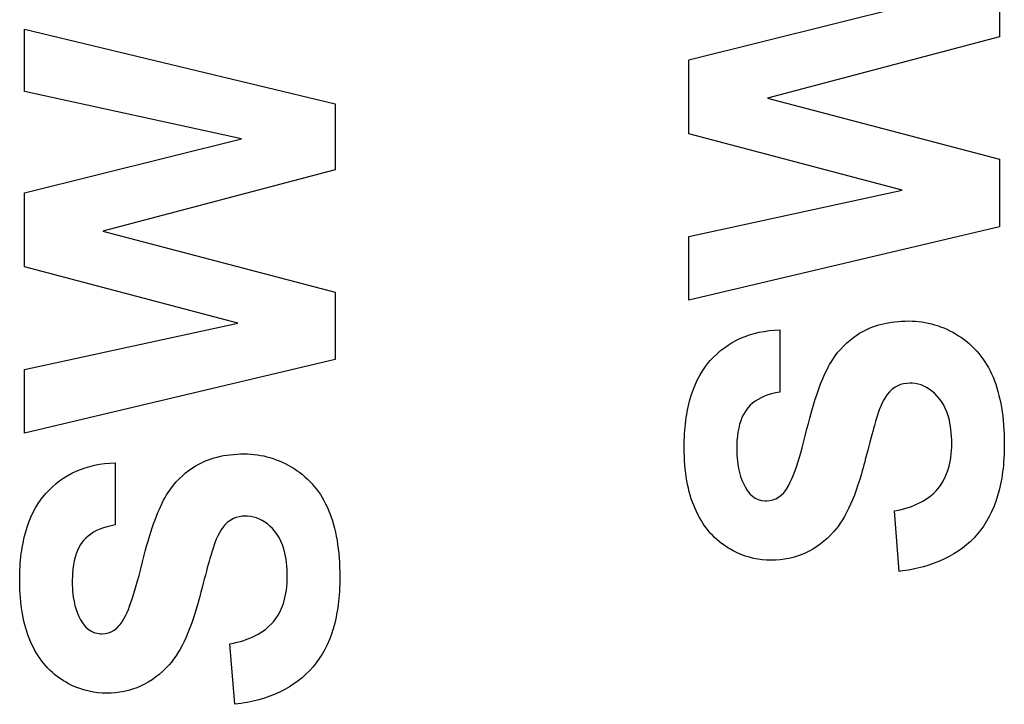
# Model space of a CAD drawing. Extents: x 44 to 148, y -85 to -25.
# Tile 44 of 58: x 100.67 to 104.38, y -36.71 to -34.14. Entities that reach past the tile are written whole.
import ezdxf

# ---------------------------------------------------------------- set-up
doc = ezdxf.new("R2010")
doc.units = 0
doc.layers.add('BLACK', color=7, linetype='CONTINUOUS')

msp = doc.modelspace()

# ---------------------------------------------------------------- linework, layer by layer
at = {"layer": 'BLACK', "linetype": 'CONTINUOUS'}
for p, q in [((104.3577, -33.952745), (104.3577, -34.200762)), ((103.189242, -34.287834), (104.005477, -34.084759)), ((100.689242, -34.406962), (100.689242, -34.171585)), ((100.689242, -34.171585), (101.8577, -34.452745)), ((104.3577, -34.200762), (103.484165, -34.431645)), ((103.189242, -34.565905), (103.189242, -34.287834)), ((101.505477, -34.584759), (100.689242, -34.406962)), ((103.484165, -34.431645), (104.3577, -34.661404)), ((101.8577, -34.452745), (101.8577, -34.700762)), ((100.689242, -34.787834), (101.505477, -34.584759)), ((103.991995, -34.777688), (103.189242, -34.565905)), ((104.3577, -34.661404), (104.3577, -34.915038)), ((101.8577, -34.700762), (100.984165, -34.931645)), ((103.189242, -34.952114), (103.991995, -34.777688)), ((100.689242, -35.065905), (100.689242, -34.787834)), ((100.984165, -34.931645), (101.8577, -35.161404)), ((104.3577, -34.915038), (103.189242, -35.191423)), ((103.189242, -35.191423), (103.189242, -34.952114)), ((101.491995, -35.277688), (100.689242, -35.065905)), ((101.8577, -35.161404), (101.8577, -35.415038)), ((100.689242, -35.452114), (101.491995, -35.277688)), ((103.510613, -35.304044), (103.530791, -35.302932)), ((103.530791, -35.302932), (103.530791, -35.536905)), ((103.845421, -35.307851), (103.860408, -35.300383)), ((103.860408, -35.300383), (103.870743, -35.295858)), ((103.870743, -35.295858), (103.881351, -35.291694)), ((103.881351, -35.291694), (103.892234, -35.287892)), ((103.892234, -35.287892), (103.903392, -35.284452)), ((103.903392, -35.284452), (103.914823, -35.281375)), ((103.914823, -35.281375), (103.926529, -35.278659)), ((103.926529, -35.278659), (103.938509, -35.276306)), ((103.938509, -35.276306), (103.950764, -35.274314)), ((103.950764, -35.274314), (103.963292, -35.272685)), ((103.963292, -35.272685), (103.976095, -35.271418)), ((103.976095, -35.271418), (103.989173, -35.270513)), ((103.989173, -35.270513), (104.002524, -35.269969)), ((104.002524, -35.269969), (104.01615, -35.269788)), ((104.01615, -35.269788), (104.0286, -35.270005)), ((104.0286, -35.270005), (104.040951, -35.270653)), ((104.040951, -35.270653), (104.053203, -35.271734)), ((104.053203, -35.271734), (104.065357, -35.273247)), ((104.065357, -35.273247), (104.077412, -35.275192)), ((104.077412, -35.275192), (104.089368, -35.27757)), ((104.089368, -35.27757), (104.101225, -35.28038)), ((104.101225, -35.28038), (104.112983, -35.283622)), ((104.112983, -35.283622), (104.124643, -35.287296)), ((104.124643, -35.287296), (104.136204, -35.291403)), ((104.136204, -35.291403), (104.147667, -35.295942)), ((104.147667, -35.295942), (104.15903, -35.300913)), ((104.15903, -35.300913), (104.170295, -35.306317)), ((103.367592, -35.342401), (103.38368, -35.334742)), ((103.38368, -35.334742), (103.40028, -35.327901)), ((103.40028, -35.327901), (103.41739, -35.321878)), ((103.41739, -35.321878), (103.435012, -35.316674)), ((103.435012, -35.316674), (103.453145, -35.312289)), ((103.453145, -35.312289), (103.47179, -35.308722)), ((103.47179, -35.308722), (103.490946, -35.305974)), ((103.490946, -35.305974), (103.510613, -35.304044)), ((103.795537, -35.341395), (103.80839, -35.331399)), ((103.80839, -35.331399), (103.8218, -35.322031)), ((103.8218, -35.322031), (103.831051, -35.316133)), ((103.831051, -35.316133), (103.845421, -35.307851)), ((104.170295, -35.306317), (104.181461, -35.312153)), ((104.181461, -35.312153), (104.192528, -35.318421)), ((104.192528, -35.318421), (104.203497, -35.325122)), ((104.203497, -35.325122), (104.21424, -35.332217)), ((104.21424, -35.332217), (104.224633, -35.33967)), ((104.224633, -35.33967), (104.234674, -35.347481)), ((103.308353, -35.381224), (103.322396, -35.370291)), ((103.322396, -35.370291), (103.33695, -35.360176)), ((103.33695, -35.360176), (103.352016, -35.350879)), ((103.352016, -35.350879), (103.367592, -35.342401)), ((103.749706, -35.387648), (103.760327, -35.375144)), ((103.760327, -35.375144), (103.771506, -35.363267)), ((103.771506, -35.363267), (103.783242, -35.352018)), ((103.783242, -35.352018), (103.795537, -35.341395)), ((104.234674, -35.347481), (104.244365, -35.35565)), ((104.244365, -35.35565), (104.253704, -35.364176)), ((104.253704, -35.364176), (104.262692, -35.37306)), ((104.262692, -35.37306), (104.271329, -35.382301)), ((103.269292, -35.418935), (103.281801, -35.405546)), ((103.281801, -35.405546), (103.294822, -35.392976)), ((103.294822, -35.392976), (103.308353, -35.381224)), ((103.730137, -35.414537), (103.739642, -35.400779)), ((103.739642, -35.400779), (103.749706, -35.387648)), ((104.271329, -35.382301), (104.279615, -35.391901)), ((104.279615, -35.391901), (104.28755, -35.401858)), ((104.28755, -35.401858), (104.295134, -35.412172)), ((104.295134, -35.412172), (104.302366, -35.422845)), ((101.8577, -35.415038), (100.689242, -35.691423)), ((103.241052, -35.455976), (103.251774, -35.440528)), ((103.251774, -35.440528), (103.263261, -35.425922)), ((103.263261, -35.425922), (103.269292, -35.418935)), ((103.7074, -35.454498), (103.712801, -35.443934)), ((103.712801, -35.443934), (103.718332, -35.433856)), ((103.718332, -35.433856), (103.72411, -35.424057)), ((103.72411, -35.424057), (103.730137, -35.414537)), ((104.302366, -35.422845), (104.309248, -35.433875)), ((104.309248, -35.433875), (104.315778, -35.445262)), ((104.315778, -35.445262), (104.321958, -35.457008)), ((100.689242, -35.691423), (100.689242, -35.452114)), ((103.221906, -35.489401), (103.231096, -35.472267)), ((103.231096, -35.472267), (103.241052, -35.455976)), ((103.691278, -35.490366), (103.696639, -35.477715)), ((103.696639, -35.477715), (103.702013, -35.465759)), ((103.702013, -35.465759), (103.7074, -35.454498)), ((104.321958, -35.457008), (104.327786, -35.469111)), ((104.327786, -35.469111), (104.333263, -35.481571)), ((104.333263, -35.481571), (104.338399, -35.494405)), ((103.205824, -35.526196), (103.213482, -35.507377)), ((103.213482, -35.507377), (103.221906, -35.489401)), ((103.675275, -35.532495), (103.680596, -35.517757)), ((103.680596, -35.517757), (103.685931, -35.503714)), ((103.685931, -35.503714), (103.691278, -35.490366)), ((103.955703, -35.524991), (103.95211, -35.527916)), ((103.965099, -35.518504), (103.955703, -35.524991)), ((103.975085, -35.513197), (103.965099, -35.518504)), ((103.98566, -35.509068), (103.975085, -35.513197)), ((103.996826, -35.50612), (103.98566, -35.509068)), ((104.008581, -35.504351), (103.996826, -35.50612)), ((104.020925, -35.503761), (104.008581, -35.504351)), ((104.028728, -35.503985), (104.020925, -35.503761)), ((104.040203, -35.50516), (104.028728, -35.503985)), ((104.051401, -35.507342), (104.040203, -35.50516)), ((104.062322, -35.510532), (104.051401, -35.507342)), ((104.072967, -35.514728), (104.062322, -35.510532)), ((104.083335, -35.519932), (104.072967, -35.514728)), ((104.093427, -35.526143), (104.083335, -35.519932)), ((104.338399, -35.494405), (104.343203, -35.507627)), ((104.343203, -35.507627), (104.347677, -35.521238)), ((104.347677, -35.521238), (104.351819, -35.535237)), ((103.192805, -35.566362), (103.198931, -35.545858)), ((103.198931, -35.545858), (103.205824, -35.526196)), ((103.460627, -35.558452), (103.449157, -35.564583)), ((103.472952, -35.552928), (103.460627, -35.558452)), ((103.48613, -35.548011), (103.472952, -35.552928)), ((103.500163, -35.543702), (103.48613, -35.548011)), ((103.51505, -35.539999), (103.500163, -35.543702)), ((103.530791, -35.536905), (103.51505, -35.539999)), ((103.664672, -35.564059), (103.669967, -35.547929)), ((103.669967, -35.547929), (103.675275, -35.532495)), ((103.928685, -35.55588), (103.922506, -35.566378)), ((103.935092, -35.546497), (103.928685, -35.55588)), ((103.943423, -35.536336), (103.935092, -35.546497)), ((103.95211, -35.527916), (103.943423, -35.536336)), ((104.103243, -35.533362), (104.093427, -35.526143)), ((104.112782, -35.541587), (104.103243, -35.533362)), ((104.122044, -35.55082), (104.112782, -35.541587)), ((104.13103, -35.56106), (104.122044, -35.55082)), ((104.139413, -35.572293), (104.13103, -35.56106)), ((104.351819, -35.535237), (104.355629, -35.549624)), ((104.355629, -35.549624), (104.359108, -35.5644)), ((103.182849, -35.609898), (103.18505, -35.598698)), ((103.18505, -35.598698), (103.187444, -35.587709)), ((103.187444, -35.587709), (103.192805, -35.566362)), ((103.411818, -35.595182), (103.406923, -35.601226)), ((103.419871, -35.586621), (103.411818, -35.595182)), ((103.428779, -35.578668), (103.419871, -35.586621)), ((103.438541, -35.571322), (103.428779, -35.578668)), ((103.449157, -35.564583), (103.438541, -35.571322)), ((103.648866, -35.616622), (103.654121, -35.598405)), ((103.654121, -35.598405), (103.65939, -35.580884)), ((103.65939, -35.580884), (103.664672, -35.564059)), ((103.910832, -35.590718), (103.905337, -35.60456)), ((103.916554, -35.577991), (103.910832, -35.590718)), ((103.922506, -35.566378), (103.916554, -35.577991)), ((104.146971, -35.584503), (104.139413, -35.572293)), ((104.153705, -35.59769), (104.146971, -35.584503)), ((104.159614, -35.611855), (104.153705, -35.59769)), ((104.359108, -35.5644), (104.362256, -35.579564)), ((104.362256, -35.579564), (104.365073, -35.595117)), ((104.365073, -35.595117), (104.367558, -35.611058)), ((103.177392, -35.644762), (103.17902, -35.63293)), ((103.17902, -35.63293), (103.180838, -35.621309)), ((103.180838, -35.621309), (103.182849, -35.609898)), ((103.388593, -35.632943), (103.383816, -35.645254)), ((103.394037, -35.621502), (103.388593, -35.632943)), ((103.400147, -35.610929), (103.394037, -35.621502)), ((103.406923, -35.601226), (103.400147, -35.610929)), ((103.638394, -35.655142), (103.643623, -35.635534)), ((103.643623, -35.635534), (103.648866, -35.616622)), ((103.895183, -35.634977), (103.891297, -35.647936)), ((103.898664, -35.623859), (103.895183, -35.634977)), ((103.902675, -35.611899), (103.898664, -35.623859)), ((103.905337, -35.60456), (103.902675, -35.611899)), ((104.164698, -35.626998), (104.159614, -35.611855)), ((104.168959, -35.643119), (104.164698, -35.626998)), ((104.367558, -35.611058), (104.369711, -35.627387)), ((104.369711, -35.627387), (104.371534, -35.644105)), ((103.173659, -35.681522), (103.174712, -35.669058)), ((103.174712, -35.669058), (103.175956, -35.656805)), ((103.175956, -35.656805), (103.177392, -35.644762)), ((103.376262, -35.672482), (103.373485, -35.687399)), ((103.379706, -35.658433), (103.376262, -35.672482)), ((103.383816, -35.645254), (103.379706, -35.658433)), ((103.633178, -35.675445), (103.638394, -35.655142)), ((103.887007, -35.662738), (103.883921, -35.673628)), ((103.891297, -35.647936), (103.887007, -35.662738)), ((104.17134, -35.654409), (104.168959, -35.643119)), ((104.173356, -35.666133), (104.17134, -35.654409)), ((104.175005, -35.678292), (104.173356, -35.666133)), ((104.371534, -35.644105), (104.373025, -35.661211)), ((104.373025, -35.661211), (104.374185, -35.678706)), ((103.171648, -35.720178), (103.172127, -35.707082)), ((103.172127, -35.707082), (103.172797, -35.694197)), ((103.172797, -35.694197), (103.173659, -35.681522)), ((103.371374, -35.703185), (103.36993, -35.71984)), ((103.373485, -35.687399), (103.371374, -35.703185)), ((103.620175, -35.727351), (103.625365, -35.706994)), ((103.625365, -35.706994), (103.627975, -35.696444)), ((103.627975, -35.696444), (103.633178, -35.675445)), ((103.877211, -35.697865), (103.873586, -35.711211)), ((103.880656, -35.685337), (103.877211, -35.697865)), ((103.883921, -35.673628), (103.880656, -35.685337)), ((104.176288, -35.690886), (104.175005, -35.678292)), ((104.177204, -35.703914), (104.176288, -35.690886)), ((104.177754, -35.717376), (104.177204, -35.703914)), ((104.374185, -35.678706), (104.375013, -35.696589)), ((104.375013, -35.696589), (104.37551, -35.71486)), ((103.171265, -35.747002), (103.171361, -35.733485)), ((103.171425, -35.763528), (103.171265, -35.747002)), ((103.171361, -35.733485), (103.171648, -35.720178)), ((103.369041, -35.743399), (103.369004, -35.74953)), ((103.369338, -35.731427), (103.369041, -35.743399)), ((103.36993, -35.71984), (103.369338, -35.731427)), ((103.609921, -35.765096), (103.615027, -35.746718)), ((103.615027, -35.746718), (103.620175, -35.727351)), ((103.865796, -35.740359), (103.861631, -35.756161)), ((103.869781, -35.725376), (103.865796, -35.740359)), ((103.873586, -35.711211), (103.869781, -35.725376)), ((104.17712, -35.757272), (104.177733, -35.744444)), ((104.177733, -35.744444), (104.177937, -35.731273)), ((104.177937, -35.731273), (104.177754, -35.717376)), ((104.375577, -35.747148), (104.375282, -35.760578)), ((104.37551, -35.71486), (104.375676, -35.73352)), ((104.375676, -35.73352), (104.375577, -35.747148)), ((101.392234, -35.787892), (101.403392, -35.784452)), ((101.403392, -35.784452), (101.414823, -35.781375)), ((101.414823, -35.781375), (101.426529, -35.778659)), ((101.426529, -35.778659), (101.438509, -35.776306)), ((101.438509, -35.776306), (101.450764, -35.774314)), ((101.450764, -35.774314), (101.463292, -35.772685)), ((101.463292, -35.772685), (101.476095, -35.771418)), ((101.476095, -35.771418), (101.489173, -35.770513)), ((101.489173, -35.770513), (101.502524, -35.769969)), ((101.502524, -35.769969), (101.51615, -35.769788)), ((101.51615, -35.769788), (101.5286, -35.770005)), ((101.5286, -35.770005), (101.540951, -35.770653)), ((101.540951, -35.770653), (101.553203, -35.771734)), ((101.553203, -35.771734), (101.565357, -35.773247)), ((101.565357, -35.773247), (101.577412, -35.775192)), ((101.577412, -35.775192), (101.589368, -35.77757)), ((101.589368, -35.77757), (101.601225, -35.78038)), ((101.601225, -35.78038), (101.612983, -35.783622)), ((101.612983, -35.783622), (101.624643, -35.787296)), ((103.171902, -35.779751), (103.171425, -35.763528)), ((103.172697, -35.795671), (103.171902, -35.779751)), ((103.369004, -35.74953), (103.369165, -35.762069)), ((103.369165, -35.762069), (103.369645, -35.774265)), ((103.369645, -35.774265), (103.370446, -35.786119)), ((103.599833, -35.798883), (103.604856, -35.782484)), ((103.604856, -35.782484), (103.609921, -35.765096)), ((103.857286, -35.772781), (103.852761, -35.79022)), ((103.861631, -35.756161), (103.857286, -35.772781)), ((104.172835, -35.793703), (104.174672, -35.781902)), ((104.174672, -35.781902), (104.1761, -35.769758)), ((104.1761, -35.769758), (104.17712, -35.757272)), ((104.37479, -35.773808), (104.3741, -35.786839)), ((104.375282, -35.760578), (104.37479, -35.773808)), ((100.91739, -35.821878), (100.935012, -35.816674)), ((100.935012, -35.816674), (100.953145, -35.812289)), ((100.953145, -35.812289), (100.97179, -35.808722)), ((100.97179, -35.808722), (100.990946, -35.805974)), ((100.990946, -35.805974), (101.010613, -35.804044)), ((101.010613, -35.804044), (101.030791, -35.802932)), ((101.030791, -35.802932), (101.030791, -36.036905)), ((101.3218, -35.822031), (101.331051, -35.816133)), ((101.331051, -35.816133), (101.345421, -35.807851)), ((101.345421, -35.807851), (101.360408, -35.800383)), ((101.360408, -35.800383), (101.370743, -35.795858)), ((101.370743, -35.795858), (101.381351, -35.791694)), ((101.381351, -35.791694), (101.392234, -35.787892)), ((101.624643, -35.787296), (101.636204, -35.791403)), ((101.636204, -35.791403), (101.647667, -35.795942)), ((101.647667, -35.795942), (101.65903, -35.800913)), ((101.65903, -35.800913), (101.670295, -35.806317)), ((101.670295, -35.806317), (101.681461, -35.812153)), ((101.681461, -35.812153), (101.692528, -35.818421)), ((101.692528, -35.818421), (101.703497, -35.825122)), ((103.173811, -35.811289), (103.172697, -35.795671)), ((103.175243, -35.826603), (103.173811, -35.811289)), ((103.370446, -35.786119), (103.371567, -35.797631)), ((103.371567, -35.797631), (103.373009, -35.8088)), ((103.373009, -35.8088), (103.375772, -35.824912)), ((103.589912, -35.828711), (103.594852, -35.814292)), ((103.594852, -35.814292), (103.599833, -35.798883)), ((103.847409, -35.810881), (103.844347, -35.822297)), ((103.850432, -35.799246), (103.847409, -35.810881)), ((103.852761, -35.79022), (103.850432, -35.799246)), ((104.163192, -35.832312), (104.167937, -35.816279)), ((104.167937, -35.816279), (104.17059, -35.805162)), ((104.17059, -35.805162), (104.172835, -35.793703)), ((104.372131, -35.812303), (104.370851, -35.824737)), ((104.373214, -35.799671), (104.372131, -35.812303)), ((104.3741, -35.786839), (104.373214, -35.799671)), ((100.83695, -35.860176), (100.852016, -35.850879)), ((100.852016, -35.850879), (100.867592, -35.842401)), ((100.867592, -35.842401), (100.88368, -35.834742)), ((100.88368, -35.834742), (100.90028, -35.827901)), ((100.90028, -35.827901), (100.91739, -35.821878)), ((101.271506, -35.863267), (101.283242, -35.852018)), ((101.283242, -35.852018), (101.295537, -35.841395)), ((101.295537, -35.841395), (101.30839, -35.831399)), ((101.30839, -35.831399), (101.3218, -35.822031)), ((101.703497, -35.825122), (101.71424, -35.832217)), ((101.71424, -35.832217), (101.724633, -35.83967)), ((101.724633, -35.83967), (101.734674, -35.847481)), ((101.734674, -35.847481), (101.744365, -35.85565)), ((101.744365, -35.85565), (101.753704, -35.864176)), ((103.176993, -35.841615), (103.175243, -35.826603)), ((103.179061, -35.856324), (103.176993, -35.841615)), ((103.181447, -35.87073), (103.179061, -35.856324)), ((103.375772, -35.824912), (103.379257, -35.840254)), ((103.379257, -35.840254), (103.383462, -35.854826)), ((103.383462, -35.854826), (103.388387, -35.868627)), ((103.575344, -35.866031), (103.580158, -35.85458)), ((103.580158, -35.85458), (103.585015, -35.842141)), ((103.585015, -35.842141), (103.589912, -35.828711)), ((103.838099, -35.844472), (103.831689, -35.865771)), ((103.841243, -35.833494), (103.838099, -35.844472)), ((103.844347, -35.822297), (103.841243, -35.833494)), ((104.150948, -35.862067), (104.157529, -35.847575)), ((104.157529, -35.847575), (104.163192, -35.832312)), ((104.3677, -35.849007), (104.365829, -35.860843)), ((104.369374, -35.836971), (104.3677, -35.849007)), ((104.370851, -35.824737), (104.369374, -35.836971)), ((100.781801, -35.905546), (100.794822, -35.892976)), ((100.794822, -35.892976), (100.808353, -35.881224)), ((100.808353, -35.881224), (100.822396, -35.870291)), ((100.822396, -35.870291), (100.83695, -35.860176)), ((101.239642, -35.900779), (101.249706, -35.887648)), ((101.249706, -35.887648), (101.260327, -35.875144)), ((101.260327, -35.875144), (101.271506, -35.863267)), ((101.753704, -35.864176), (101.762692, -35.87306)), ((101.762692, -35.87306), (101.771329, -35.882301)), ((101.771329, -35.882301), (101.779615, -35.891901)), ((101.779615, -35.891901), (101.78755, -35.901858)), ((103.184152, -35.884833), (103.181447, -35.87073)), ((103.187175, -35.898633), (103.184152, -35.884833)), ((103.388387, -35.868627), (103.394034, -35.881659)), ((103.394034, -35.881659), (103.400401, -35.89392)), ((103.400401, -35.89392), (103.40749, -35.905411)), ((103.556503, -35.901935), (103.56349, -35.890326)), ((103.56349, -35.890326), (103.570571, -35.876491)), ((103.570571, -35.876491), (103.575344, -35.866031)), ((103.825117, -35.886196), (103.818383, -35.905744)), ((103.831689, -35.865771), (103.825117, -35.886196)), ((104.125693, -35.900924), (104.13503, -35.888742)), ((104.13503, -35.888742), (104.143448, -35.87579)), ((104.143448, -35.87579), (104.150948, -35.862067)), ((104.359034, -35.895157), (104.356375, -35.906196)), ((104.361496, -35.883918), (104.359034, -35.895157)), ((104.363761, -35.87248), (104.361496, -35.883918)), ((104.365829, -35.860843), (104.363761, -35.87248)), ((100.751774, -35.940528), (100.763261, -35.925922)), ((100.763261, -35.925922), (100.769292, -35.918935)), ((100.769292, -35.918935), (100.781801, -35.905546)), ((101.218332, -35.933856), (101.22411, -35.924057)), ((101.22411, -35.924057), (101.230137, -35.914537)), ((101.230137, -35.914537), (101.239642, -35.900779)), ((101.78755, -35.901858), (101.795134, -35.912172)), ((101.795134, -35.912172), (101.802366, -35.922845)), ((101.802366, -35.922845), (101.809248, -35.933875)), ((103.190516, -35.912131), (103.187175, -35.898633)), ((103.194175, -35.925326), (103.190516, -35.912131)), ((103.198152, -35.938217), (103.194175, -35.925326)), ((103.40749, -35.905411), (103.410013, -35.90907)), ((103.410013, -35.90907), (103.418703, -35.919751)), ((103.418703, -35.919751), (103.42827, -35.928621)), ((103.42827, -35.928621), (103.438715, -35.935682)), ((103.515919, -35.938493), (103.526503, -35.932541)), ((103.526503, -35.932541), (103.536525, -35.924888)), ((103.536525, -35.924888), (103.545984, -35.915534)), ((103.545984, -35.915534), (103.54961, -35.911317)), ((103.54961, -35.911317), (103.556503, -35.901935)), ((103.811486, -35.924417), (103.804427, -35.942214)), ((103.818383, -35.905744), (103.811486, -35.924417)), ((104.082806, -35.939008), (104.095885, -35.929609)), ((104.095885, -35.929609), (104.107927, -35.919469)), ((104.107927, -35.919469), (104.118932, -35.908589)), ((104.118932, -35.908589), (104.125693, -35.900924)), ((104.350467, -35.927678), (104.343771, -35.948363)), ((104.356375, -35.906196), (104.350467, -35.927678)), ((100.731096, -35.972267), (100.741052, -35.955976)), ((100.741052, -35.955976), (100.751774, -35.940528)), ((101.196639, -35.977715), (101.202013, -35.965759)), ((101.202013, -35.965759), (101.2074, -35.954498)), ((101.2074, -35.954498), (101.212801, -35.943934)), ((101.212801, -35.943934), (101.218332, -35.933856)), ((101.809248, -35.933875), (101.815778, -35.945262)), ((101.815778, -35.945262), (101.821958, -35.957008)), ((101.821958, -35.957008), (101.827786, -35.969111)), ((101.827786, -35.969111), (101.833263, -35.981571)), ((103.202447, -35.950807), (103.198152, -35.938217)), ((103.207061, -35.963093), (103.202447, -35.950807)), ((103.211993, -35.975076), (103.207061, -35.963093)), ((103.438715, -35.935682), (103.450038, -35.940932)), ((103.450038, -35.940932), (103.462239, -35.944372)), ((103.462239, -35.944372), (103.475317, -35.946001)), ((103.475317, -35.946001), (103.480794, -35.946146)), ((103.480794, -35.946146), (103.493065, -35.945295)), ((103.493065, -35.945295), (103.504773, -35.942744)), ((103.504773, -35.942744), (103.515919, -35.938493)), ((103.797205, -35.959136), (103.789821, -35.975183)), ((103.804427, -35.942214), (103.797205, -35.959136)), ((104.014149, -35.971179), (104.025979, -35.967135)), ((104.025979, -35.967135), (104.037348, -35.962761)), ((104.037348, -35.962761), (104.048256, -35.958059)), ((104.048256, -35.958059), (104.058704, -35.953027)), ((104.058704, -35.953027), (104.06869, -35.947666)), ((104.06869, -35.947666), (104.082806, -35.939008)), ((104.336287, -35.968252), (104.328015, -35.987344)), ((104.343771, -35.948363), (104.336287, -35.968252)), ((100.713482, -36.007377), (100.721906, -35.989401)), ((100.721906, -35.989401), (100.731096, -35.972267)), ((101.180596, -36.017757), (101.185931, -36.003714)), ((101.185931, -36.003714), (101.191278, -35.990366)), ((101.191278, -35.990366), (101.196639, -35.977715)), ((101.496826, -36.00612), (101.48566, -36.009068)), ((101.508581, -36.004351), (101.496826, -36.00612)), ((101.520925, -36.003761), (101.508581, -36.004351)), ((101.528728, -36.003985), (101.520925, -36.003761)), ((101.540203, -36.00516), (101.528728, -36.003985)), ((101.551401, -36.007342), (101.540203, -36.00516)), ((101.833263, -35.981571), (101.838399, -35.994405)), ((101.838399, -35.994405), (101.843203, -36.007627)), ((103.21723, -35.986701), (103.211993, -35.975076)), ((103.222759, -35.997981), (103.21723, -35.986701)), ((103.228579, -36.008917), (103.222759, -35.997981)), ((103.774566, -36.004649), (103.766694, -36.018068)), ((103.782274, -35.990353), (103.774566, -36.004649)), ((103.789821, -35.975183), (103.782274, -35.990353)), ((103.962221, -35.984064), (103.975895, -35.981337)), ((103.980198, -36.211577), (103.962221, -35.984064)), ((103.975895, -35.981337), (103.989107, -35.97828)), ((103.989107, -35.97828), (104.001858, -35.974894)), ((104.001858, -35.974894), (104.014149, -35.971179)), ((104.318956, -36.005639), (104.309108, -36.023138)), ((104.328015, -35.987344), (104.318956, -36.005639)), ((100.698931, -36.045858), (100.705824, -36.026196)), ((100.705824, -36.026196), (100.713482, -36.007377)), ((101.000163, -36.043702), (100.98613, -36.048011)), ((101.01505, -36.039999), (101.000163, -36.043702)), ((101.030791, -36.036905), (101.01505, -36.039999)), ((101.169967, -36.047929), (101.175275, -36.032495)), ((101.175275, -36.032495), (101.180596, -36.017757)), ((101.443423, -36.036336), (101.435092, -36.046497)), ((101.45211, -36.027916), (101.443423, -36.036336)), ((101.455703, -36.024991), (101.45211, -36.027916)), ((101.465099, -36.018504), (101.455703, -36.024991)), ((101.475085, -36.013197), (101.465099, -36.018504)), ((101.48566, -36.009068), (101.475085, -36.013197)), ((101.562322, -36.010532), (101.551401, -36.007342)), ((101.572967, -36.014728), (101.562322, -36.010532)), ((101.583335, -36.019932), (101.572967, -36.014728)), ((101.593427, -36.026143), (101.583335, -36.019932)), ((101.603243, -36.033362), (101.593427, -36.026143)), ((101.612782, -36.041587), (101.603243, -36.033362)), ((101.622044, -36.05082), (101.612782, -36.041587)), ((101.843203, -36.007627), (101.847677, -36.021238)), ((101.847677, -36.021238), (101.851819, -36.035237)), ((101.851819, -36.035237), (101.855629, -36.049624)), ((103.234691, -36.019508), (103.228579, -36.008917)), ((103.241096, -36.029754), (103.234691, -36.019508)), ((103.247792, -36.039657), (103.241096, -36.029754)), ((103.25478, -36.049214), (103.247792, -36.039657)), ((103.750465, -36.042281), (103.742106, -36.053074)), ((103.758661, -36.030612), (103.750465, -36.042281)), ((103.766694, -36.018068), (103.758661, -36.030612)), ((104.298473, -36.039841), (104.287051, -36.055747)), ((104.309108, -36.023138), (104.298473, -36.039841)), ((100.687444, -36.087709), (100.692805, -36.066362)), ((100.692805, -36.066362), (100.698931, -36.045858)), ((100.928779, -36.078668), (100.919871, -36.086621)), ((100.938541, -36.071322), (100.928779, -36.078668)), ((100.949157, -36.064583), (100.938541, -36.071322)), ((100.960627, -36.058452), (100.949157, -36.064583)), ((100.972952, -36.052928), (100.960627, -36.058452)), ((100.98613, -36.048011), (100.972952, -36.052928)), ((101.154121, -36.098405), (101.15939, -36.080884)), ((101.15939, -36.080884), (101.164672, -36.064059)), ((101.164672, -36.064059), (101.169967, -36.047929)), ((101.416554, -36.077991), (101.410832, -36.090718)), ((101.422506, -36.066378), (101.416554, -36.077991)), ((101.428685, -36.05588), (101.422506, -36.066378)), ((101.435092, -36.046497), (101.428685, -36.05588)), ((101.63103, -36.06106), (101.622044, -36.05082)), ((101.639413, -36.072293), (101.63103, -36.06106)), ((101.646971, -36.084503), (101.639413, -36.072293)), ((101.855629, -36.049624), (101.859108, -36.0644)), ((101.859108, -36.0644), (101.862256, -36.079564)), ((101.862256, -36.079564), (101.865073, -36.095117)), ((103.26206, -36.058427), (103.25478, -36.049214)), ((103.269631, -36.067296), (103.26206, -36.058427)), ((103.277495, -36.07582), (103.269631, -36.067296)), ((103.28565, -36.083999), (103.277495, -36.07582)), ((103.721342, -36.075916), (103.708767, -36.088007)), ((103.733586, -36.062991), (103.721342, -36.075916)), ((103.742106, -36.053074), (103.733586, -36.062991)), ((104.27484, -36.070856), (104.26184, -36.085197)), ((104.287051, -36.055747), (104.27484, -36.070856)), ((100.680838, -36.121309), (100.682849, -36.109898)), ((100.682849, -36.109898), (100.68505, -36.098698)), ((100.68505, -36.098698), (100.687444, -36.087709)), ((100.900147, -36.110929), (100.894037, -36.121502)), ((100.906923, -36.101226), (100.900147, -36.110929)), ((100.911818, -36.095182), (100.906923, -36.101226)), ((100.919871, -36.086621), (100.911818, -36.095182)), ((101.143623, -36.135534), (101.148866, -36.116622)), ((101.148866, -36.116622), (101.154121, -36.098405)), ((101.402675, -36.111899), (101.398664, -36.123859)), ((101.405337, -36.10456), (101.402675, -36.111899)), ((101.410832, -36.090718), (101.405337, -36.10456)), ((101.653705, -36.09769), (101.646971, -36.084503)), ((101.659614, -36.111855), (101.653705, -36.09769)), ((101.664698, -36.126998), (101.659614, -36.111855)), ((101.865073, -36.095117), (101.867558, -36.111058)), ((101.867558, -36.111058), (101.869711, -36.127387)), ((103.294097, -36.091834), (103.28565, -36.083999)), ((103.302837, -36.099325), (103.294097, -36.091834)), ((103.311867, -36.106471), (103.302837, -36.099325)), ((103.32119, -36.113272), (103.311867, -36.106471)), ((103.330805, -36.119729), (103.32119, -36.113272)), ((103.682624, -36.109688), (103.669055, -36.119277)), ((103.695861, -36.099264), (103.682624, -36.109688)), ((103.708767, -36.088007), (103.695861, -36.099264)), ((104.233673, -36.111661), (104.218506, -36.123784)), ((104.248117, -36.098799), (104.233673, -36.111661)), ((104.26184, -36.085197), (104.248117, -36.098799)), ((100.675956, -36.156805), (100.677392, -36.144762)), ((100.677392, -36.144762), (100.67902, -36.13293)), ((100.67902, -36.13293), (100.680838, -36.121309)), ((100.883816, -36.145254), (100.879706, -36.158433)), ((100.888593, -36.132943), (100.883816, -36.145254)), ((100.894037, -36.121502), (100.888593, -36.132943)), ((101.138394, -36.155142), (101.143623, -36.135534)), ((101.391297, -36.147936), (101.387007, -36.162738)), ((101.395183, -36.134977), (101.391297, -36.147936)), ((101.398664, -36.123859), (101.395183, -36.134977)), ((101.668959, -36.143119), (101.664698, -36.126998)), ((101.67134, -36.154409), (101.668959, -36.143119)), ((101.673356, -36.166133), (101.67134, -36.154409)), ((101.869711, -36.127387), (101.871534, -36.144105)), ((101.871534, -36.144105), (101.873025, -36.161211)), ((103.335679, -36.122805), (103.330805, -36.119729)), ((103.345494, -36.128664), (103.335679, -36.122805)), ((103.3554, -36.134132), (103.345494, -36.128664)), ((103.370426, -36.141603), (103.3554, -36.134132)), ((103.385656, -36.148194), (103.370426, -36.141603)), ((103.401087, -36.153906), (103.385656, -36.148194)), ((103.416721, -36.15874), (103.401087, -36.153906)), ((103.59624, -36.154716), (103.580683, -36.159302)), ((103.611466, -36.149296), (103.59624, -36.154716)), ((103.62636, -36.143042), (103.611466, -36.149296)), ((103.640923, -36.135954), (103.62636, -36.143042)), ((103.655155, -36.128033), (103.640923, -36.135954)), ((103.669055, -36.119277), (103.655155, -36.128033)), ((104.186008, -36.145811), (104.168675, -36.155716)), ((104.202618, -36.135168), (104.186008, -36.145811)), ((104.218506, -36.123784), (104.202618, -36.135168)), ((100.672797, -36.194197), (100.673659, -36.181522)), ((100.673659, -36.181522), (100.674712, -36.169058)), ((100.674712, -36.169058), (100.675956, -36.156805)), ((100.873485, -36.187399), (100.871374, -36.203185)), ((100.876262, -36.172482), (100.873485, -36.187399)), ((100.879706, -36.158433), (100.876262, -36.172482)), ((101.127975, -36.196444), (101.133178, -36.175445)), ((101.133178, -36.175445), (101.138394, -36.155142)), ((101.380656, -36.185337), (101.377211, -36.197865)), ((101.383921, -36.173628), (101.380656, -36.185337)), ((101.387007, -36.162738), (101.383921, -36.173628)), ((101.675005, -36.178292), (101.673356, -36.166133)), ((101.676288, -36.190886), (101.675005, -36.178292)), ((101.677204, -36.203914), (101.676288, -36.190886)), ((101.873025, -36.161211), (101.874185, -36.178706)), ((101.874185, -36.178706), (101.875013, -36.196589)), ((103.432558, -36.162695), (103.416721, -36.15874)), ((103.448597, -36.165771), (103.432558, -36.162695)), ((103.464838, -36.167968), (103.448597, -36.165771)), ((103.481282, -36.169286), (103.464838, -36.167968)), ((103.497928, -36.169726), (103.481282, -36.169286)), ((103.515142, -36.169309), (103.497928, -36.169726)), ((103.532024, -36.168058), (103.515142, -36.169309)), ((103.548575, -36.165973), (103.532024, -36.168058)), ((103.564795, -36.163055), (103.548575, -36.165973)), ((103.580683, -36.159302), (103.564795, -36.163055)), ((104.092127, -36.187938), (104.071185, -36.194145)), ((104.112347, -36.180991), (104.092127, -36.187938)), ((104.131845, -36.173306), (104.112347, -36.180991)), ((104.150621, -36.16488), (104.131845, -36.173306)), ((104.168675, -36.155716), (104.150621, -36.16488)), ((100.671361, -36.233485), (100.671648, -36.220178)), ((100.671648, -36.220178), (100.672127, -36.207082)), ((100.672127, -36.207082), (100.672797, -36.194197)), ((100.86993, -36.21984), (100.869338, -36.231427)), ((100.871374, -36.203185), (100.86993, -36.21984)), ((101.115027, -36.246718), (101.120175, -36.227351)), ((101.120175, -36.227351), (101.125365, -36.206994)), ((101.125365, -36.206994), (101.127975, -36.196444)), ((101.369781, -36.225376), (101.365796, -36.240359)), ((101.373586, -36.211211), (101.369781, -36.225376)), ((101.377211, -36.197865), (101.373586, -36.211211)), ((101.677754, -36.217376), (101.677204, -36.203914)), ((101.677937, -36.231273), (101.677754, -36.217376)), ((101.875013, -36.196589), (101.87551, -36.21486)), ((101.87551, -36.21486), (101.875676, -36.23352)), ((103.992203, -36.210045), (103.980198, -36.211577)), ((104.004028, -36.208328), (103.992203, -36.210045)), ((104.015672, -36.206426), (104.004028, -36.208328)), ((104.027135, -36.20434), (104.015672, -36.206426)), ((104.038418, -36.202068), (104.027135, -36.20434)), ((104.049521, -36.199612), (104.038418, -36.202068)), ((104.071185, -36.194145), (104.049521, -36.199612)), ((100.671265, -36.247002), (100.671361, -36.233485)), ((100.671425, -36.263528), (100.671265, -36.247002)), ((100.671902, -36.279751), (100.671425, -36.263528)), ((100.869041, -36.243399), (100.869004, -36.24953)), ((100.869004, -36.24953), (100.869165, -36.262069)), ((100.869338, -36.231427), (100.869041, -36.243399)), ((100.869165, -36.262069), (100.869645, -36.274265)), ((101.104856, -36.282484), (101.109921, -36.265096)), ((101.109921, -36.265096), (101.115027, -36.246718)), ((101.361631, -36.256161), (101.357286, -36.272781)), ((101.365796, -36.240359), (101.361631, -36.256161)), ((101.6761, -36.269758), (101.67712, -36.257272)), ((101.67712, -36.257272), (101.677733, -36.244444)), ((101.677733, -36.244444), (101.677937, -36.231273)), ((101.875282, -36.260578), (101.87479, -36.273808)), ((101.875577, -36.247148), (101.875282, -36.260578)), ((101.875676, -36.23352), (101.875577, -36.247148)), ((100.672697, -36.295671), (100.671902, -36.279751)), ((100.673811, -36.311289), (100.672697, -36.295671)), ((100.869645, -36.274265), (100.870446, -36.286119)), ((100.870446, -36.286119), (100.871567, -36.297631)), ((100.871567, -36.297631), (100.873009, -36.3088)), ((101.094852, -36.314292), (101.099833, -36.298883)), ((101.099833, -36.298883), (101.104856, -36.282484)), ((101.350432, -36.299246), (101.347409, -36.310881)), ((101.352761, -36.29022), (101.350432, -36.299246)), ((101.357286, -36.272781), (101.352761, -36.29022)), ((101.67059, -36.305162), (101.672835, -36.293703)), ((101.672835, -36.293703), (101.674672, -36.281902)), ((101.674672, -36.281902), (101.6761, -36.269758)), ((101.873214, -36.299671), (101.872131, -36.312303)), ((101.8741, -36.286839), (101.873214, -36.299671)), ((101.87479, -36.273808), (101.8741, -36.286839)), ((100.675243, -36.326603), (100.673811, -36.311289)), ((100.676993, -36.341615), (100.675243, -36.326603)), ((100.873009, -36.3088), (100.875772, -36.324912)), ((100.875772, -36.324912), (100.879257, -36.340254)), ((100.879257, -36.340254), (100.883462, -36.354826)), ((101.085015, -36.342141), (101.089912, -36.328711)), ((101.089912, -36.328711), (101.094852, -36.314292)), ((101.341243, -36.333494), (101.338099, -36.344472)), ((101.344347, -36.322297), (101.341243, -36.333494)), ((101.347409, -36.310881), (101.344347, -36.322297)), ((101.657529, -36.347575), (101.663192, -36.332312)), ((101.663192, -36.332312), (101.667937, -36.316279)), ((101.667937, -36.316279), (101.67059, -36.305162)), ((101.869374, -36.336971), (101.8677, -36.349007)), ((101.870851, -36.324737), (101.869374, -36.336971)), ((101.872131, -36.312303), (101.870851, -36.324737)), ((100.679061, -36.356324), (100.676993, -36.341615)), ((100.681447, -36.37073), (100.679061, -36.356324)), ((100.684152, -36.384833), (100.681447, -36.37073)), ((100.883462, -36.354826), (100.888387, -36.368627)), ((100.888387, -36.368627), (100.894034, -36.381659)), ((101.06349, -36.390326), (101.070571, -36.376491)), ((101.070571, -36.376491), (101.075344, -36.366031)), ((101.075344, -36.366031), (101.080158, -36.35458)), ((101.080158, -36.35458), (101.085015, -36.342141)), ((101.331689, -36.365771), (101.325117, -36.386196)), ((101.338099, -36.344472), (101.331689, -36.365771)), ((101.63503, -36.388742), (101.643448, -36.37579)), ((101.643448, -36.37579), (101.650948, -36.362067)), ((101.650948, -36.362067), (101.657529, -36.347575)), ((101.863761, -36.37248), (101.861496, -36.383918)), ((101.865829, -36.360843), (101.863761, -36.37248)), ((101.8677, -36.349007), (101.865829, -36.360843)), ((100.687175, -36.398633), (100.684152, -36.384833)), ((100.690516, -36.412131), (100.687175, -36.398633)), ((100.694175, -36.425326), (100.690516, -36.412131)), ((100.894034, -36.381659), (100.900401, -36.39392)), ((100.900401, -36.39392), (100.90749, -36.405411)), ((100.90749, -36.405411), (100.910013, -36.40907)), ((100.910013, -36.40907), (100.918703, -36.419751)), ((101.045984, -36.415534), (101.04961, -36.411317)), ((101.04961, -36.411317), (101.056503, -36.401935)), ((101.056503, -36.401935), (101.06349, -36.390326)), ((101.318383, -36.405744), (101.311486, -36.424417)), ((101.325117, -36.386196), (101.318383, -36.405744)), ((101.607927, -36.419469), (101.618932, -36.408589)), ((101.618932, -36.408589), (101.625693, -36.400924)), ((101.625693, -36.400924), (101.63503, -36.388742)), ((101.856375, -36.406196), (101.850467, -36.427678)), ((101.859034, -36.395157), (101.856375, -36.406196)), ((101.861496, -36.383918), (101.859034, -36.395157)), ((100.698152, -36.438217), (100.694175, -36.425326)), ((100.702447, -36.450807), (100.698152, -36.438217)), ((100.707061, -36.463093), (100.702447, -36.450807)), ((100.918703, -36.419751), (100.92827, -36.428621)), ((100.92827, -36.428621), (100.938715, -36.435682)), ((100.938715, -36.435682), (100.950038, -36.440932)), ((100.950038, -36.440932), (100.962239, -36.444372)), ((100.962239, -36.444372), (100.975317, -36.446001)), ((100.975317, -36.446001), (100.980794, -36.446146)), ((100.980794, -36.446146), (100.993065, -36.445295)), ((100.993065, -36.445295), (101.004773, -36.442744)), ((101.004773, -36.442744), (101.015919, -36.438493)), ((101.015919, -36.438493), (101.026503, -36.432541)), ((101.026503, -36.432541), (101.036525, -36.424888)), ((101.036525, -36.424888), (101.045984, -36.415534)), ((101.304427, -36.442214), (101.297205, -36.459136)), ((101.311486, -36.424417), (101.304427, -36.442214)), ((101.558704, -36.453027), (101.56869, -36.447666)), ((101.56869, -36.447666), (101.582806, -36.439008)), ((101.582806, -36.439008), (101.595885, -36.429609)), ((101.595885, -36.429609), (101.607927, -36.419469)), ((101.843771, -36.448363), (101.836287, -36.468252)), ((101.850467, -36.427678), (101.843771, -36.448363)), ((100.711993, -36.475076), (100.707061, -36.463093)), ((100.71723, -36.486701), (100.711993, -36.475076)), ((100.722759, -36.497981), (100.71723, -36.486701)), ((101.289821, -36.475183), (101.282274, -36.490353)), ((101.297205, -36.459136), (101.289821, -36.475183)), ((101.462221, -36.484064), (101.475895, -36.481337)), ((101.480198, -36.711577), (101.462221, -36.484064)), ((101.475895, -36.481337), (101.489107, -36.47828)), ((101.489107, -36.47828), (101.501858, -36.474894)), ((101.501858, -36.474894), (101.514149, -36.471179)), ((101.514149, -36.471179), (101.525979, -36.467135)), ((101.525979, -36.467135), (101.537348, -36.462761)), ((101.537348, -36.462761), (101.548256, -36.458059)), ((101.548256, -36.458059), (101.558704, -36.453027)), ((101.828015, -36.487344), (101.818956, -36.505639)), ((101.836287, -36.468252), (101.828015, -36.487344)), ((100.728579, -36.508917), (100.722759, -36.497981)), ((100.734691, -36.519508), (100.728579, -36.508917)), ((100.741096, -36.529754), (100.734691, -36.519508)), ((101.266694, -36.518068), (101.258661, -36.530612)), ((101.274566, -36.504649), (101.266694, -36.518068)), ((101.282274, -36.490353), (101.274566, -36.504649)), ((101.809108, -36.523138), (101.798473, -36.539841)), ((101.818956, -36.505639), (101.809108, -36.523138)), ((100.747792, -36.539657), (100.741096, -36.529754)), ((100.75478, -36.549214), (100.747792, -36.539657)), ((100.76206, -36.558427), (100.75478, -36.549214)), ((100.769631, -36.567296), (100.76206, -36.558427)), ((101.242106, -36.553074), (101.233586, -36.562991)), ((101.250465, -36.542281), (101.242106, -36.553074)), ((101.258661, -36.530612), (101.250465, -36.542281)), ((101.787051, -36.555747), (101.77484, -36.570856)), ((101.798473, -36.539841), (101.787051, -36.555747)), ((100.777495, -36.57582), (100.769631, -36.567296)), ((100.78565, -36.583999), (100.777495, -36.57582)), ((100.794097, -36.591834), (100.78565, -36.583999)), ((100.802837, -36.599325), (100.794097, -36.591834)), ((100.811867, -36.606471), (100.802837, -36.599325)), ((101.195861, -36.599264), (101.182624, -36.609688)), ((101.208767, -36.588007), (101.195861, -36.599264)), ((101.221342, -36.575916), (101.208767, -36.588007)), ((101.233586, -36.562991), (101.221342, -36.575916)), ((101.748117, -36.598799), (101.733673, -36.611661)), ((101.76184, -36.585197), (101.748117, -36.598799)), ((101.77484, -36.570856), (101.76184, -36.585197)), ((100.82119, -36.613272), (100.811867, -36.606471)), ((100.830805, -36.619729), (100.82119, -36.613272)), ((100.835679, -36.622805), (100.830805, -36.619729)), ((100.845494, -36.628664), (100.835679, -36.622805)), ((100.8554, -36.634132), (100.845494, -36.628664)), ((100.870426, -36.641603), (100.8554, -36.634132)), ((101.140923, -36.635954), (101.12636, -36.643042)), ((101.155155, -36.628033), (101.140923, -36.635954)), ((101.169055, -36.619277), (101.155155, -36.628033)), ((101.182624, -36.609688), (101.169055, -36.619277)), ((101.702618, -36.635168), (101.686008, -36.645811)), ((101.718506, -36.623784), (101.702618, -36.635168)), ((101.733673, -36.611661), (101.718506, -36.623784)), ((100.885656, -36.648194), (100.870426, -36.641603)), ((100.901087, -36.653906), (100.885656, -36.648194)), ((100.916721, -36.65874), (100.901087, -36.653906)), ((100.932558, -36.662695), (100.916721, -36.65874)), ((100.948597, -36.665771), (100.932558, -36.662695)), ((100.964838, -36.667968), (100.948597, -36.665771)), ((100.981282, -36.669286), (100.964838, -36.667968)), ((100.997928, -36.669726), (100.981282, -36.669286)), ((101.015142, -36.669309), (100.997928, -36.669726)), ((101.032024, -36.668058), (101.015142, -36.669309)), ((101.048575, -36.665973), (101.032024, -36.668058)), ((101.064795, -36.663055), (101.048575, -36.665973)), ((101.080683, -36.659302), (101.064795, -36.663055)), ((101.09624, -36.654716), (101.080683, -36.659302)), ((101.111466, -36.649296), (101.09624, -36.654716)), ((101.12636, -36.643042), (101.111466, -36.649296)), ((101.631845, -36.673306), (101.612347, -36.680991)), ((101.650621, -36.66488), (101.631845, -36.673306)), ((101.668675, -36.655716), (101.650621, -36.66488)), ((101.686008, -36.645811), (101.668675, -36.655716)), ((101.492203, -36.710045), (101.480198, -36.711577)), ((101.504028, -36.708328), (101.492203, -36.710045)), ((101.515672, -36.706426), (101.504028, -36.708328)), ((101.527135, -36.70434), (101.515672, -36.706426)), ((101.538418, -36.702068), (101.527135, -36.70434)), ((101.549521, -36.699612), (101.538418, -36.702068)), ((101.571185, -36.694145), (101.549521, -36.699612)), ((101.592127, -36.687938), (101.571185, -36.694145)), ((101.612347, -36.680991), (101.592127, -36.687938))]:
    msp.add_line(p, q, dxfattribs=at)

doc.saveas('drawing.dxf')
